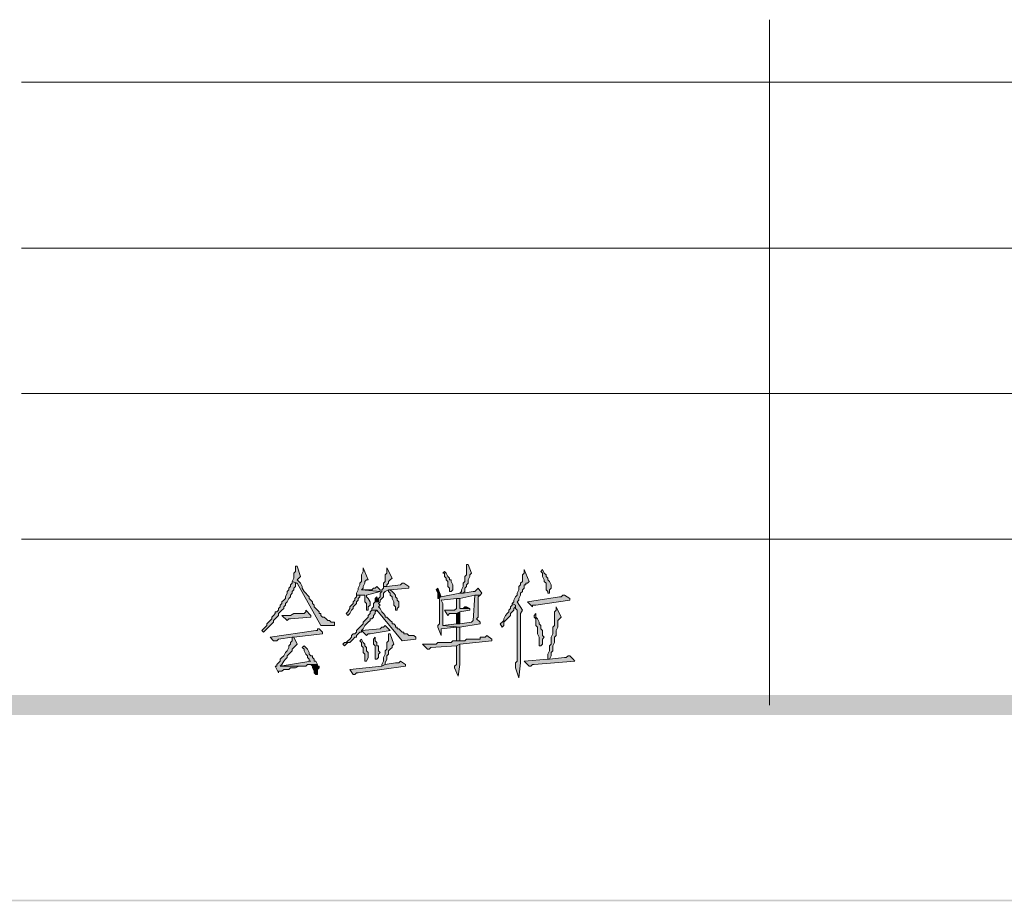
# Model space of a CAD drawing. Extents: x 566443 to 590371, y 3845226 to 3876576.
# Tile 73 of 221: x 586614 to 586639, y 3853850 to 3853872. Entities that reach past the tile are written whole.
import ezdxf

# ---------------------------------------------------------------- set-up
doc = ezdxf.new("R2010")
doc.units = 0
doc.layers.add('C00-00-00', color=7, linetype='CONTINUOUS')

msp = doc.modelspace()

# ---------------------------------------------------------------- hatches: boundary and pattern name
at = {"layer": 'C00-00-00'}
h = msp.add_hatch(color=256, dxfattribs=at)
h.dxf.hatch_style = 2
h.paths.add_polyline_path([(586621.215, 3853857.975), (586621.173, 3853857.975), (586621.173, 3853857.933), (586621.173, 3853857.848), (586621.131, 3853857.806), (586621.131, 3853857.679), (586621.088, 3853857.594), (586621.215, 3853857.552), (586621.808, 3853856.493), (586622.147, 3853856.493), (586622.147, 3853856.578), (586622.062, 3853856.578), (586622.02, 3853856.62), (586621.977, 3853856.62), (586621.935, 3853856.663), (586621.893, 3853856.705), (586621.85, 3853856.705), (586621.808, 3853856.747), (586621.808, 3853856.79), (586621.766, 3853856.79), (586621.766, 3853856.832), (586621.723, 3853856.874), (586621.681, 3853856.917), (586621.639, 3853856.959), (586621.639, 3853857.001), (586621.596, 3853857.044), (586621.596, 3853857.086), (586621.554, 3853857.128), (586621.512, 3853857.171), (586621.512, 3853857.213), (586621.469, 3853857.255), (586621.427, 3853857.298), (586621.385, 3853857.34), (586621.342, 3853857.425), (586621.342, 3853857.467), (586621.3, 3853857.552), (586621.258, 3853857.594), (586621.215, 3853857.636), (586621.258, 3853857.679), (586621.3, 3853857.721)])
h = msp.add_hatch(color=256, dxfattribs=at)
h.dxf.hatch_style = 2
h.paths.add_polyline_path([(586625.491, 3853858.017), (586625.449, 3853858.017), (586625.449, 3853857.975), (586625.449, 3853857.763), (586625.406, 3853857.721), (586625.406, 3853857.594), (586625.364, 3853857.552), (586625.364, 3853857.467), (586625.322, 3853857.382), (586625.322, 3853857.34), (586625.279, 3853857.298), (586625.364, 3853857.298), (586625.406, 3853857.34), (586625.406, 3853857.425), (586625.449, 3853857.467), (586625.449, 3853857.509), (586625.491, 3853857.552), (586625.491, 3853857.636), (586625.533, 3853857.721), (586625.533, 3853857.763), (586625.576, 3853857.806)])
h = msp.add_hatch(color=256, dxfattribs=at)
h.dxf.hatch_style = 2
h.paths.add_polyline_path([(586622.866, 3853857.933), (586622.866, 3853857.848), (586622.824, 3853857.763), (586622.824, 3853857.594), (586622.782, 3853857.552), (586622.782, 3853857.509), (586622.739, 3853857.425), (586622.739, 3853857.382), (586622.697, 3853857.298), (586622.697, 3853857.255), (586622.909, 3853857.255), (586622.909, 3853857.086), (586622.951, 3853857.044), (586622.951, 3853856.874), (586622.993, 3853856.874), (586622.993, 3853856.959), (586623.036, 3853857.001), (586623.036, 3853857.086), (586622.993, 3853857.171), (586622.951, 3853857.213), (586622.951, 3853857.255), (586623.29, 3853857.34), (586622.824, 3853857.382), (586622.866, 3853857.425), (586622.866, 3853857.467), (586622.909, 3853857.552), (586622.909, 3853857.594), (586622.951, 3853857.636), (586622.993, 3853857.636)])
h = msp.add_hatch(color=256, dxfattribs=at)
h.dxf.hatch_style = 2
h.paths.add_polyline_path([(586623.459, 3853857.933), (586623.459, 3853857.806), (586623.417, 3853857.763), (586623.417, 3853857.594), (586623.374, 3853857.552), (586623.374, 3853857.467), (586623.459, 3853857.467), (586623.459, 3853857.509), (586623.501, 3853857.552), (586623.501, 3853857.594), (586623.544, 3853857.636), (586623.586, 3853857.679)])
h = msp.add_hatch(color=256, dxfattribs=at)
h.dxf.hatch_style = 2
h.paths.add_polyline_path([(586624.898, 3853857.848), (586624.856, 3853857.806), (586624.898, 3853857.806), (586624.898, 3853857.721), (586624.941, 3853857.679), (586624.941, 3853857.636), (586624.983, 3853857.594), (586624.983, 3853857.467), (586625.025, 3853857.425), (586625.025, 3853857.34), (586625.068, 3853857.34), (586625.11, 3853857.382), (586625.11, 3853857.509), (586625.068, 3853857.594), (586625.068, 3853857.636), (586625.025, 3853857.636), (586625.025, 3853857.679), (586624.983, 3853857.721), (586624.941, 3853857.806)])
h = msp.add_hatch(color=256, dxfattribs=at)
h.dxf.hatch_style = 2
h.paths.add_polyline_path([(586626.888, 3853857.89), (586626.888, 3853857.806), (586626.846, 3853857.763), (586626.846, 3853857.594), (586626.803, 3853857.552), (586626.803, 3853857.509), (586626.761, 3853857.467), (586626.761, 3853857.382), (586626.719, 3853857.298), (586626.719, 3853857.255), (586626.676, 3853857.213), (586626.634, 3853857.128), (586626.634, 3853857.086), (586626.592, 3853857.044), (586626.676, 3853857.001), (586626.676, 3853856.917), (586626.719, 3853856.874), (586626.719, 3853856.832), (586626.719, 3853856.79), (586626.719, 3853855.604), (586626.676, 3853855.562), (586626.676, 3853855.435), (586626.761, 3853855.181), (586626.803, 3853855.562), (586626.803, 3853856.79), (586626.846, 3853856.874), (586626.719, 3853857.086), (586626.761, 3853857.128), (586626.761, 3853857.171), (586626.803, 3853857.255), (586626.803, 3853857.298), (586626.846, 3853857.34), (586626.846, 3853857.382), (586626.888, 3853857.425), (586626.888, 3853857.509), (586626.93, 3853857.509), (586626.93, 3853857.552), (586626.973, 3853857.552), (586627.015, 3853857.594)])
h = msp.add_hatch(color=256, dxfattribs=at)
h.dxf.hatch_style = 2
h.paths.add_polyline_path([(586627.354, 3853857.89), (586627.311, 3853857.848), (586627.354, 3853857.806), (586627.354, 3853857.721), (586627.396, 3853857.636), (586627.396, 3853857.594), (586627.438, 3853857.552), (586627.438, 3853857.382), (586627.481, 3853857.34), (586627.481, 3853857.298), (586627.523, 3853857.298), (586627.523, 3853857.382), (586627.565, 3853857.425), (586627.565, 3853857.509), (586627.523, 3853857.594), (586627.481, 3853857.636), (586627.481, 3853857.679), (586627.438, 3853857.721), (586627.438, 3853857.763), (586627.396, 3853857.806)])
h = msp.add_hatch(color=256, dxfattribs=at)
h.dxf.hatch_style = 2
h.paths.add_polyline_path([(586621.088, 3853857.594), (586621.088, 3853857.552), (586621.046, 3853857.509), (586621.046, 3853857.467), (586621.004, 3853857.425), (586621.004, 3853857.382), (586620.961, 3853857.34), (586620.961, 3853857.298), (586620.919, 3853857.213), (586620.919, 3853857.171), (586620.877, 3853857.128), (586620.834, 3853857.086), (586620.834, 3853857.044), (586620.792, 3853857.001), (586620.792, 3853856.959), (586620.75, 3853856.917), (586620.75, 3853856.874), (586620.707, 3853856.832), (586620.665, 3853856.832), (586620.665, 3853856.79), (586620.623, 3853856.747), (586620.58, 3853856.705), (586620.58, 3853856.663), (586620.538, 3853856.62), (586620.496, 3853856.578), (586620.453, 3853856.536), (586620.453, 3853856.493), (586620.411, 3853856.451), (586620.369, 3853856.409), (586620.326, 3853856.366), (586620.369, 3853856.324), (586620.411, 3853856.366), (586620.453, 3853856.409), (586620.496, 3853856.451), (586620.538, 3853856.493), (586620.58, 3853856.536), (586620.623, 3853856.578), (586620.623, 3853856.62), (586620.665, 3853856.663), (586620.707, 3853856.705), (586620.75, 3853856.747), (586620.75, 3853856.79), (586620.792, 3853856.832), (586620.834, 3853856.874), (586620.877, 3853856.917), (586620.877, 3853856.959), (586620.919, 3853857.001), (586620.919, 3853857.044), (586620.961, 3853857.086), (586621.004, 3853857.171), (586621.046, 3853857.213), (586621.046, 3853857.255), (586621.088, 3853857.298), (586621.088, 3853857.34), (586621.131, 3853857.382), (586621.131, 3853857.425), (586621.173, 3853857.467), (586621.173, 3853857.552), (586621.215, 3853857.552)])
h = msp.add_hatch(color=256, dxfattribs=at)
h.dxf.hatch_style = 2
h.paths.add_polyline_path([(586623.205, 3853857.467), (586623.163, 3853857.425), (586623.12, 3853857.425), (586623.078, 3853857.382), (586622.824, 3853857.382), (586623.29, 3853857.34), (586623.29, 3853857.382)])
h = msp.add_hatch(color=256, dxfattribs=at)
h.dxf.hatch_style = 2
h.paths.add_polyline_path([(586623.882, 3853857.552), (586623.84, 3853857.552), (586623.798, 3853857.509), (586623.459, 3853857.467), (586623.374, 3853857.467), (586623.374, 3853857.425), (586623.332, 3853857.382), (586623.332, 3853857.34), (586623.29, 3853857.298), (586623.29, 3853857.213), (586623.247, 3853857.171), (586623.247, 3853857.086), (586623.163, 3853857.086), (586623.12, 3853857.044), (586623.12, 3853856.959), (586623.078, 3853856.917), (586623.078, 3853856.874), (586623.205, 3853856.874), (586623.84, 3853856.112), (586624.179, 3853856.155), (586624.179, 3853856.197), (586624.136, 3853856.239), (586624.094, 3853856.239), (586624.009, 3853856.239), (586623.967, 3853856.282), (586623.882, 3853856.282), (586623.882, 3853856.324), (586623.84, 3853856.324), (586623.798, 3853856.366), (586623.755, 3853856.409), (586623.713, 3853856.409), (586623.713, 3853856.451), (586623.671, 3853856.451), (586623.671, 3853856.493), (586623.628, 3853856.536), (586623.586, 3853856.536), (586623.586, 3853856.578), (586623.544, 3853856.62), (586623.501, 3853856.663), (586623.459, 3853856.705), (586623.417, 3853856.705), (586623.417, 3853856.747), (586623.374, 3853856.79), (586623.332, 3853856.832), (586623.29, 3853856.917), (586623.247, 3853856.959), (586623.29, 3853857.001), (586623.247, 3853857.044), (586623.29, 3853857.086), (586623.29, 3853857.128), (586623.332, 3853857.171), (586623.374, 3853857.213), (586623.374, 3853857.298), (586623.417, 3853857.34), (586623.501, 3853857.382), (586623.544, 3853857.382), (586624.009, 3853857.425), (586624.009, 3853857.467)])
h = msp.add_hatch(color=256, dxfattribs=at)
h.dxf.hatch_style = 2
h.paths.add_polyline_path([(586622.697, 3853857.255), (586622.697, 3853857.213), (586622.655, 3853857.171), (586622.655, 3853857.128), (586622.612, 3853857.086), (586622.612, 3853857.044), (586622.57, 3853857.001), (586622.528, 3853856.959), (586622.528, 3853856.917), (586622.485, 3853856.832), (586622.443, 3853856.79), (586622.485, 3853856.747), (586622.528, 3853856.79), (586622.57, 3853856.874), (586622.612, 3853856.917), (586622.612, 3853856.959), (586622.655, 3853857.001), (586622.697, 3853857.044), (586622.697, 3853857.086), (586622.739, 3853857.128), (586622.739, 3853857.171), (586622.782, 3853857.213), (586622.782, 3853857.255), (586622.909, 3853857.255)])
h = msp.add_hatch(color=256, dxfattribs=at)
h.dxf.hatch_style = 2
h.paths.add_polyline_path([(586623.205, 3853857.213), (586623.163, 3853857.171), (586623.163, 3853857.086), (586623.247, 3853857.086)])
h = msp.add_hatch(color=256, dxfattribs=at)
h.dxf.hatch_style = 2
h.paths.add_polyline_path([(586623.544, 3853857.382), (586623.501, 3853857.382), (586623.501, 3853857.34), (586623.544, 3853857.298), (586623.544, 3853857.255), (586623.586, 3853857.213), (586623.586, 3853857.171), (586623.628, 3853857.086), (586623.628, 3853857.001), (586623.671, 3853856.959), (586623.671, 3853856.874), (586623.713, 3853856.874), (586623.713, 3853856.917), (586623.755, 3853856.959), (586623.755, 3853857.086), (586623.713, 3853857.128), (586623.713, 3853857.171), (586623.671, 3853857.213), (586623.671, 3853857.255), (586623.628, 3853857.298), (586623.586, 3853857.34)])
h = msp.add_hatch(color=256, dxfattribs=at)
h.dxf.hatch_style = 2
h.paths.add_polyline_path([(586624.729, 3853857.425), (586624.687, 3853857.382), (586624.729, 3853857.298), (586624.729, 3853857.171), (586624.814, 3853857.213)])
h = msp.add_hatch(color=256, dxfattribs=at)
h.dxf.hatch_style = 2
h.paths.add_polyline_path([(586625.745, 3853857.425), (586625.703, 3853857.382), (586625.66, 3853857.34), (586625.618, 3853857.34), (586625.364, 3853857.298), (586625.279, 3853857.298), (586624.814, 3853857.213), (586624.729, 3853857.171), (586624.771, 3853857.171), (586624.771, 3853857.128), (586624.771, 3853856.536), (586624.729, 3853856.493), (586624.729, 3853856.451), (586624.814, 3853856.239), (586624.814, 3853856.409), (586625.195, 3853856.451), (586625.279, 3853856.451), (586624.856, 3853856.493), (586624.856, 3853857.044), (586624.814, 3853857.128), (586625.195, 3853857.171), (586625.279, 3853857.171), (586625.66, 3853857.255), (586625.787, 3853857.255), (586625.83, 3853857.298)])
h = msp.add_hatch(color=256, dxfattribs=at)
h.dxf.hatch_style = 2
h.paths.add_polyline_path([(586625.787, 3853857.255), (586625.66, 3853857.255), (586625.618, 3853856.62), (586625.576, 3853856.578), (586625.279, 3853856.536), (586625.195, 3853856.536), (586624.856, 3853856.493), (586625.279, 3853856.451), (586625.787, 3853856.536), (586625.787, 3853856.578), (586625.703, 3853856.663), (586625.745, 3853856.705), (586625.745, 3853857.213)])
h = msp.add_hatch(color=256, dxfattribs=at)
h.dxf.hatch_style = 2
h.paths.add_polyline_path([(586627.904, 3853857.255), (586627.862, 3853857.255), (586627.819, 3853857.213), (586627.777, 3853857.213), (586626.973, 3853857.086), (586627.1, 3853856.959), (586627.1, 3853857.001), (586627.142, 3853857.001), (586627.184, 3853857.001), (586628.031, 3853857.128), (586628.031, 3853857.171)])
h = msp.add_hatch(color=256, dxfattribs=at)
h.dxf.hatch_style = 2
h.paths.add_polyline_path([(586625.279, 3853857.171), (586625.195, 3853857.171), (586625.195, 3853857.086), (586625.195, 3853856.917), (586625.152, 3853856.874), (586624.898, 3853856.874), (586624.983, 3853856.747), (586625.025, 3853856.79), (586625.195, 3853856.79), (586625.279, 3853856.832), (586625.533, 3853856.874), (586625.533, 3853856.917), (586625.279, 3853856.917)])
h = msp.add_hatch(color=256, dxfattribs=at)
h.dxf.hatch_style = 2
h.paths.add_polyline_path([(586625.449, 3853856.959), (586625.406, 3853856.959), (586625.364, 3853856.917), (586625.279, 3853856.917), (586625.533, 3853856.917)])
h = msp.add_hatch(color=256, dxfattribs=at)
h.dxf.hatch_style = 2
h.paths.add_polyline_path([(586626.592, 3853857.044), (586626.592, 3853857.001), (586626.549, 3853856.959), (586626.549, 3853856.917), (586626.507, 3853856.874), (586626.507, 3853856.832), (586626.465, 3853856.79), (586626.422, 3853856.747), (586626.38, 3853856.663), (586626.38, 3853856.62), (586626.338, 3853856.578), (586626.295, 3853856.536), (586626.338, 3853856.451), (586626.38, 3853856.493), (586626.38, 3853856.578), (586626.422, 3853856.62), (586626.465, 3853856.663), (586626.507, 3853856.705), (586626.549, 3853856.747), (586626.549, 3853856.79), (586626.592, 3853856.832), (586626.634, 3853856.874), (586626.634, 3853856.917), (586626.676, 3853856.959), (586626.676, 3853857.001)])
h = msp.add_hatch(color=256, dxfattribs=at)
h.dxf.hatch_style = 2
h.paths.add_polyline_path([(586627.692, 3853856.959), (586627.692, 3853856.874), (586627.65, 3853856.832), (586627.65, 3853856.493), (586627.608, 3853856.451), (586627.608, 3853856.282), (586627.565, 3853856.197), (586627.565, 3853856.028), (586627.523, 3853855.985), (586627.523, 3853855.858), (586627.481, 3853855.774), (586627.481, 3853855.731), (586627.481, 3853855.647), (586627.523, 3853855.647), (586627.565, 3853855.731), (586627.565, 3853855.816), (586627.608, 3853855.858), (586627.608, 3853855.985), (586627.65, 3853856.07), (586627.65, 3853856.197), (586627.692, 3853856.239), (586627.692, 3853856.366), (586627.735, 3853856.451), (586627.735, 3853856.62), (586627.777, 3853856.663), (586627.819, 3853856.705)])
h = msp.add_hatch(color=256, dxfattribs=at)
h.dxf.hatch_style = 2
h.paths.add_polyline_path([(586621.427, 3853856.874), (586621.427, 3853856.832), (586621.385, 3853856.79), (586621.131, 3853856.79), (586621.046, 3853856.747), (586620.834, 3853856.747), (586620.961, 3853856.62), (586621.004, 3853856.663), (586621.046, 3853856.663), (586621.554, 3853856.705), (586621.554, 3853856.747)])
h = msp.add_hatch(color=256, dxfattribs=at)
h.dxf.hatch_style = 2
h.paths.add_polyline_path([(586623.078, 3853856.874), (586623.036, 3853856.832), (586623.036, 3853856.79), (586622.993, 3853856.747), (586622.993, 3853856.705), (586622.951, 3853856.663), (586622.909, 3853856.62), (586622.866, 3853856.578), (586622.866, 3853856.536), (586622.824, 3853856.493), (586622.782, 3853856.451), (586622.739, 3853856.409), (586622.697, 3853856.366), (586622.697, 3853856.324), (586622.655, 3853856.282), (586622.612, 3853856.282), (586622.57, 3853856.239), (586622.57, 3853856.197), (586622.528, 3853856.155), (586622.485, 3853856.112), (586622.443, 3853856.07), (586622.401, 3853856.07), (586622.358, 3853856.028), (586622.401, 3853855.985), (586622.443, 3853856.028), (586622.485, 3853856.07), (586622.528, 3853856.07), (586622.57, 3853856.112), (586622.612, 3853856.155), (586622.655, 3853856.197), (586622.697, 3853856.197), (586622.697, 3853856.239), (586622.739, 3853856.282), (586622.782, 3853856.324), (586622.824, 3853856.324), (586622.824, 3853856.366), (586622.866, 3853856.409), (586622.909, 3853856.493), (586622.951, 3853856.536), (586622.993, 3853856.578), (586623.036, 3853856.62), (586623.036, 3853856.663), (586623.078, 3853856.663), (586623.12, 3853856.705), (586623.12, 3853856.747), (586623.163, 3853856.79), (586623.163, 3853856.832), (586623.205, 3853856.874)])
h = msp.add_hatch(color=256, dxfattribs=at)
h.dxf.hatch_style = 2
h.paths.add_polyline_path([(586625.279, 3853856.832), (586625.195, 3853856.79), (586625.195, 3853856.536), (586625.279, 3853856.536)])
h = msp.add_hatch(color=256, dxfattribs=at)
h.dxf.hatch_style = 2
h.paths.add_polyline_path([(586627.184, 3853856.79), (586627.142, 3853856.747), (586627.142, 3853856.705), (586627.184, 3853856.663), (586627.184, 3853856.493), (586627.227, 3853856.451), (586627.227, 3853856.282), (586627.269, 3853856.197), (586627.269, 3853855.985), (586627.311, 3853855.985), (586627.354, 3853856.028), (586627.354, 3853856.155), (586627.396, 3853856.197), (586627.354, 3853856.239), (586627.354, 3853856.324), (586627.354, 3853856.366), (586627.311, 3853856.409), (586627.311, 3853856.493), (586627.269, 3853856.536), (586627.269, 3853856.578), (586627.227, 3853856.663), (586627.184, 3853856.705)])
h = msp.add_hatch(color=256, dxfattribs=at)
h.dxf.hatch_style = 2
h.paths.add_polyline_path([(586623.417, 3853856.493), (586623.374, 3853856.451), (586623.332, 3853856.451), (586623.29, 3853856.409), (586622.824, 3853856.366), (586622.951, 3853856.239), (586622.993, 3853856.282), (586623.036, 3853856.282), (586623.544, 3853856.366), (586623.501, 3853856.409)])
h = msp.add_hatch(color=256, dxfattribs=at)
h.dxf.hatch_style = 2
h.paths.add_polyline_path([(586621.766, 3853856.409), (586621.723, 3853856.409), (586621.723, 3853856.366), (586621.681, 3853856.366), (586620.538, 3853856.197), (586620.623, 3853856.112), (586620.707, 3853856.112), (586620.75, 3853856.155), (586621.088, 3853856.197), (586621.131, 3853856.197), (586621.85, 3853856.282), (586621.85, 3853856.324)])
h = msp.add_hatch(color=256, dxfattribs=at)
h.dxf.hatch_style = 2
h.paths.add_polyline_path([(586623.501, 3853856.282), (586623.501, 3853856.112), (586623.459, 3853856.07), (586623.459, 3853855.901), (586623.417, 3853855.858), (586623.417, 3853855.774), (586623.374, 3853855.689), (586623.374, 3853855.604), (586623.332, 3853855.52), (586623.332, 3853855.477), (586623.417, 3853855.52), (586623.417, 3853855.562), (586623.459, 3853855.647), (586623.459, 3853855.731), (586623.501, 3853855.774), (586623.501, 3853855.816), (586623.501, 3853855.858), (586623.544, 3853855.901), (586623.586, 3853855.943), (586623.586, 3853855.985), (586623.628, 3853856.028), (586623.544, 3853856.282)])
h = msp.add_hatch(color=256, dxfattribs=at)
h.dxf.hatch_style = 2
h.paths.add_polyline_path([(586625.957, 3853856.239), (586625.914, 3853856.197), (586625.787, 3853856.197), (586625.787, 3853856.155), (586625.449, 3853856.155), (586625.406, 3853856.112), (586625.364, 3853856.112), (586625.11, 3853856.112), (586625.068, 3853856.07), (586624.729, 3853856.07), (586624.687, 3853856.028), (586624.348, 3853856.028), (586624.475, 3853855.901), (586624.517, 3853855.901), (586624.56, 3853855.943), (586625.195, 3853855.985), (586625.279, 3853856.028), (586626.084, 3853856.112), (586626.084, 3853856.155)])
h = msp.add_hatch(color=256, dxfattribs=at)
h.dxf.hatch_style = 2
h.paths.add_polyline_path([(586625.279, 3853856.451), (586625.195, 3853856.451), (586625.195, 3853856.366), (586625.195, 3853856.112), (586625.279, 3853856.112)])
h = msp.add_hatch(color=256, dxfattribs=at)
h.dxf.hatch_style = 2
h.paths.add_polyline_path([(586621.131, 3853856.197), (586621.088, 3853856.197), (586621.088, 3853856.155), (586621.088, 3853856.112), (586621.046, 3853856.07), (586621.046, 3853856.028), (586621.004, 3853855.985), (586621.004, 3853855.943), (586620.961, 3853855.858), (586620.919, 3853855.816), (586620.877, 3853855.731), (586620.834, 3853855.689), (586620.792, 3853855.647), (586620.792, 3853855.604), (586620.75, 3853855.562), (586620.707, 3853855.52), (586620.707, 3853855.477), (586620.665, 3853855.477), (586620.75, 3853855.308), (586620.75, 3853855.35), (586620.792, 3853855.35), (586620.834, 3853855.35), (586620.877, 3853855.393), (586621.004, 3853855.393), (586621.046, 3853855.435), (586621.173, 3853855.435), (586621.258, 3853855.477), (586621.342, 3853855.477), (586620.792, 3853855.477), (586620.834, 3853855.52), (586620.877, 3853855.604), (586620.919, 3853855.647), (586620.961, 3853855.689), (586620.961, 3853855.731), (586621.004, 3853855.774), (586621.046, 3853855.816), (586621.088, 3853855.858), (586621.088, 3853855.901), (586621.131, 3853855.943), (586621.173, 3853855.985), (586621.215, 3853856.028)])
h = msp.add_hatch(color=256, dxfattribs=at)
h.dxf.hatch_style = 2
h.paths.add_polyline_path([(586621.385, 3853855.985), (586621.342, 3853855.943), (586621.385, 3853855.901), (586621.385, 3853855.858), (586621.427, 3853855.774), (586621.469, 3853855.731), (586621.469, 3853855.689), (586621.512, 3853855.647), (586621.512, 3853855.604), (586621.554, 3853855.604), (586620.792, 3853855.477), (586621.427, 3853855.477), (586621.469, 3853855.52), (586621.723, 3853855.52), (586621.681, 3853855.604), (586621.639, 3853855.604), (586621.639, 3853855.647), (586621.596, 3853855.689), (586621.596, 3853855.731), (586621.554, 3853855.731), (586621.512, 3853855.774), (586621.512, 3853855.816), (586621.469, 3853855.901), (586621.427, 3853855.943)])
h = msp.add_hatch(color=256, dxfattribs=at)
h.dxf.hatch_style = 2
h.paths.add_polyline_path([(586622.824, 3853856.155), (586622.782, 3853856.112), (586622.824, 3853856.07), (586622.824, 3853855.985), (586622.866, 3853855.943), (586622.866, 3853855.816), (586622.909, 3853855.774), (586622.909, 3853855.604), (586622.951, 3853855.604), (586622.993, 3853855.689), (586622.993, 3853855.816), (586622.951, 3853855.858), (586622.951, 3853855.943), (586622.909, 3853855.985), (586622.909, 3853856.028), (586622.866, 3853856.07)])
h = msp.add_hatch(color=256, dxfattribs=at)
h.dxf.hatch_style = 2
h.paths.add_polyline_path([(586623.163, 3853856.197), (586623.12, 3853856.155), (586623.12, 3853856.028), (586623.163, 3853855.985), (586623.163, 3853855.647), (586623.205, 3853855.647), (586623.247, 3853855.689), (586623.247, 3853855.774), (586623.29, 3853855.816), (586623.247, 3853855.858), (586623.247, 3853855.985), (586623.205, 3853855.985), (586623.205, 3853856.07), (586623.163, 3853856.112)])
h = msp.add_hatch(color=256, dxfattribs=at)
h.dxf.hatch_style = 2
h.paths.add_polyline_path([(586625.279, 3853856.028), (586625.195, 3853855.985), (586625.195, 3853855.52), (586625.152, 3853855.477), (586625.152, 3853855.435), (586625.237, 3853855.223), (586625.279, 3853855.52)])
h = msp.add_hatch(color=256, dxfattribs=at)
h.dxf.hatch_style = 2
h.paths.add_polyline_path([(586628.031, 3853855.731), (586627.989, 3853855.731), (586627.946, 3853855.689), (586627.904, 3853855.689), (586627.523, 3853855.647), (586627.481, 3853855.647), (586626.888, 3853855.604), (586627.015, 3853855.477), (586627.057, 3853855.477), (586627.1, 3853855.52), (586627.142, 3853855.52), (586628.158, 3853855.604), (586628.116, 3853855.647)])
h = msp.add_hatch(color=256, dxfattribs=at)
h.dxf.hatch_style = 2
h.paths.add_polyline_path([(586621.723, 3853855.52), (586621.554, 3853855.52), (586621.596, 3853855.477), (586621.596, 3853855.435), (586621.639, 3853855.35), (586621.639, 3853855.308), (586621.681, 3853855.266), (586621.723, 3853855.266), (586621.723, 3853855.35), (586621.723, 3853855.393), (586621.766, 3853855.435), (586621.766, 3853855.477), (586621.723, 3853855.477)])
h = msp.add_hatch(color=256, dxfattribs=at)
h.dxf.hatch_style = 2
h.paths.add_polyline_path([(586623.798, 3853855.604), (586623.755, 3853855.562), (586623.671, 3853855.562), (586623.417, 3853855.52), (586623.332, 3853855.477), (586622.528, 3853855.393), (586622.612, 3853855.266), (586622.655, 3853855.266), (586622.697, 3853855.308), (586622.739, 3853855.308), (586623.925, 3853855.477), (586623.925, 3853855.52)])
h = msp.add_hatch(color=256, dxfattribs=at)
h.dxf.hatch_style = 2
h.paths.add_polyline_path([(586759.899, 3853854.25), (586759.391, 3853854.758), (586378.815, 3853854.25)])
h = msp.add_hatch(color=256, dxfattribs=at)
h.dxf.hatch_style = 2
h.paths.add_polyline_path([(586759.391, 3853854.758), (586378.815, 3853854.25), (586379.323, 3853854.758)])
h = msp.add_hatch(color=256, dxfattribs=at)
h.dxf.hatch_style = 2
h.paths.add_polyline_path([(586759.899, 3853854.25), (586759.391, 3853854.758), (586378.815, 3853854.25)])
h = msp.add_hatch(color=256, dxfattribs=at)
h.dxf.hatch_style = 2
h.paths.add_polyline_path([(586759.391, 3853854.758), (586378.815, 3853854.25), (586379.323, 3853854.758)])
h = msp.add_hatch(color=256, dxfattribs=at)
h.dxf.hatch_style = 2
h.paths.add_polyline_path([(586764.556, 3853849.593), (586764.514, 3853849.635), (586364.252, 3853849.593)])
h = msp.add_hatch(color=256, dxfattribs=at)
h.dxf.hatch_style = 2
h.paths.add_polyline_path([(586764.514, 3853849.635), (586364.252, 3853849.593), (586364.294, 3853849.635)])
h = msp.add_hatch(color=256, dxfattribs=at)
h.dxf.hatch_style = 2
h.paths.add_polyline_path([(586764.556, 3853849.593), (586764.514, 3853849.635), (586364.252, 3853849.593)])
h = msp.add_hatch(color=256, dxfattribs=at)
h.dxf.hatch_style = 2
h.paths.add_polyline_path([(586764.514, 3853849.635), (586364.252, 3853849.593), (586364.294, 3853849.635)])
h = msp.add_hatch(color=256, dxfattribs=at)
h.dxf.hatch_style = 2
h.paths.add_polyline_path([(586764.556, 3853849.593), (586764.514, 3853849.635), (586364.252, 3853849.593)])
h = msp.add_hatch(color=256, dxfattribs=at)
h.dxf.hatch_style = 2
h.paths.add_polyline_path([(586764.514, 3853849.635), (586364.252, 3853849.593), (586364.294, 3853849.635)])

# ---------------------------------------------------------------- linework, layer by layer
at = {"layer": 'C00-00-00', "lineweight": 0}
for points in [[(586621.215, 3853857.975), (586621.173, 3853857.975), (586621.173, 3853857.933), (586621.173, 3853857.848), (586621.131, 3853857.806), (586621.131, 3853857.679), (586621.088, 3853857.594), (586621.215, 3853857.552), (586621.808, 3853856.493), (586622.147, 3853856.493), (586622.147, 3853856.578), (586622.062, 3853856.578), (586622.02, 3853856.62), (586621.977, 3853856.62), (586621.935, 3853856.663), (586621.893, 3853856.705), (586621.85, 3853856.705), (586621.808, 3853856.747), (586621.808, 3853856.79), (586621.766, 3853856.79), (586621.766, 3853856.832), (586621.723, 3853856.874), (586621.681, 3853856.917), (586621.639, 3853856.959), (586621.639, 3853857.001), (586621.596, 3853857.044), (586621.596, 3853857.086), (586621.554, 3853857.128), (586621.512, 3853857.171), (586621.512, 3853857.213), (586621.469, 3853857.255), (586621.427, 3853857.298), (586621.385, 3853857.34), (586621.342, 3853857.425), (586621.342, 3853857.467), (586621.3, 3853857.552), (586621.258, 3853857.594), (586621.215, 3853857.636), (586621.258, 3853857.679), (586621.3, 3853857.721)], [(586625.491, 3853858.017), (586625.449, 3853858.017), (586625.449, 3853857.975), (586625.449, 3853857.763), (586625.406, 3853857.721), (586625.406, 3853857.594), (586625.364, 3853857.552), (586625.364, 3853857.467), (586625.322, 3853857.382), (586625.322, 3853857.34), (586625.279, 3853857.298), (586625.364, 3853857.298), (586625.406, 3853857.34), (586625.406, 3853857.425), (586625.449, 3853857.467), (586625.449, 3853857.509), (586625.491, 3853857.552), (586625.491, 3853857.636), (586625.533, 3853857.721), (586625.533, 3853857.763), (586625.576, 3853857.806)], [(586622.866, 3853857.933), (586622.866, 3853857.848), (586622.824, 3853857.763), (586622.824, 3853857.594), (586622.782, 3853857.552), (586622.782, 3853857.509), (586622.739, 3853857.425), (586622.739, 3853857.382), (586622.697, 3853857.298), (586622.697, 3853857.255), (586622.909, 3853857.255), (586622.909, 3853857.086), (586622.951, 3853857.044), (586622.951, 3853856.874), (586622.993, 3853856.874), (586622.993, 3853856.959), (586623.036, 3853857.001), (586623.036, 3853857.086), (586622.993, 3853857.171), (586622.951, 3853857.213), (586622.951, 3853857.255), (586623.29, 3853857.34), (586622.824, 3853857.382), (586622.866, 3853857.425), (586622.866, 3853857.467), (586622.909, 3853857.552), (586622.909, 3853857.594), (586622.951, 3853857.636), (586622.993, 3853857.636)], [(586623.459, 3853857.933), (586623.459, 3853857.806), (586623.417, 3853857.763), (586623.417, 3853857.594), (586623.374, 3853857.552), (586623.374, 3853857.467), (586623.459, 3853857.467), (586623.459, 3853857.509), (586623.501, 3853857.552), (586623.501, 3853857.594), (586623.544, 3853857.636), (586623.586, 3853857.679)], [(586624.898, 3853857.848), (586624.856, 3853857.806), (586624.898, 3853857.806), (586624.898, 3853857.721), (586624.941, 3853857.679), (586624.941, 3853857.636), (586624.983, 3853857.594), (586624.983, 3853857.467), (586625.025, 3853857.425), (586625.025, 3853857.34), (586625.068, 3853857.34), (586625.11, 3853857.382), (586625.11, 3853857.509), (586625.068, 3853857.594), (586625.068, 3853857.636), (586625.025, 3853857.636), (586625.025, 3853857.679), (586624.983, 3853857.721), (586624.941, 3853857.806)], [(586626.888, 3853857.89), (586626.888, 3853857.806), (586626.846, 3853857.763), (586626.846, 3853857.594), (586626.803, 3853857.552), (586626.803, 3853857.509), (586626.761, 3853857.467), (586626.761, 3853857.382), (586626.719, 3853857.298), (586626.719, 3853857.255), (586626.676, 3853857.213), (586626.634, 3853857.128), (586626.634, 3853857.086), (586626.592, 3853857.044), (586626.676, 3853857.001), (586626.676, 3853856.917), (586626.719, 3853856.874), (586626.719, 3853856.832), (586626.719, 3853856.79), (586626.719, 3853855.604), (586626.676, 3853855.562), (586626.676, 3853855.435), (586626.761, 3853855.181), (586626.803, 3853855.562), (586626.803, 3853856.79), (586626.846, 3853856.874), (586626.719, 3853857.086), (586626.761, 3853857.128), (586626.761, 3853857.171), (586626.803, 3853857.255), (586626.803, 3853857.298), (586626.846, 3853857.34), (586626.846, 3853857.382), (586626.888, 3853857.425), (586626.888, 3853857.509), (586626.93, 3853857.509), (586626.93, 3853857.552), (586626.973, 3853857.552), (586627.015, 3853857.594)], [(586627.354, 3853857.89), (586627.311, 3853857.848), (586627.354, 3853857.806), (586627.354, 3853857.721), (586627.396, 3853857.636), (586627.396, 3853857.594), (586627.438, 3853857.552), (586627.438, 3853857.382), (586627.481, 3853857.34), (586627.481, 3853857.298), (586627.523, 3853857.298), (586627.523, 3853857.382), (586627.565, 3853857.425), (586627.565, 3853857.509), (586627.523, 3853857.594), (586627.481, 3853857.636), (586627.481, 3853857.679), (586627.438, 3853857.721), (586627.438, 3853857.763), (586627.396, 3853857.806)], [(586621.088, 3853857.594), (586621.088, 3853857.552), (586621.046, 3853857.509), (586621.046, 3853857.467), (586621.004, 3853857.425), (586621.004, 3853857.382), (586620.961, 3853857.34), (586620.961, 3853857.298), (586620.919, 3853857.213), (586620.919, 3853857.171), (586620.877, 3853857.128), (586620.834, 3853857.086), (586620.834, 3853857.044), (586620.792, 3853857.001), (586620.792, 3853856.959), (586620.75, 3853856.917), (586620.75, 3853856.874), (586620.707, 3853856.832), (586620.665, 3853856.832), (586620.665, 3853856.79), (586620.623, 3853856.747), (586620.58, 3853856.705), (586620.58, 3853856.663), (586620.538, 3853856.62), (586620.496, 3853856.578), (586620.453, 3853856.536), (586620.453, 3853856.493), (586620.411, 3853856.451), (586620.369, 3853856.409), (586620.326, 3853856.366), (586620.369, 3853856.324), (586620.411, 3853856.366), (586620.453, 3853856.409), (586620.496, 3853856.451), (586620.538, 3853856.493), (586620.58, 3853856.536), (586620.623, 3853856.578), (586620.623, 3853856.62), (586620.665, 3853856.663), (586620.707, 3853856.705), (586620.75, 3853856.747), (586620.75, 3853856.79), (586620.792, 3853856.832), (586620.834, 3853856.874), (586620.877, 3853856.917), (586620.877, 3853856.959), (586620.919, 3853857.001), (586620.919, 3853857.044), (586620.961, 3853857.086), (586621.004, 3853857.171), (586621.046, 3853857.213), (586621.046, 3853857.255), (586621.088, 3853857.298), (586621.088, 3853857.34), (586621.131, 3853857.382), (586621.131, 3853857.425), (586621.173, 3853857.467), (586621.173, 3853857.552), (586621.215, 3853857.552)], [(586623.205, 3853857.467), (586623.163, 3853857.425), (586623.12, 3853857.425), (586623.078, 3853857.382), (586622.824, 3853857.382), (586623.29, 3853857.34), (586623.29, 3853857.382)], [(586623.882, 3853857.552), (586623.84, 3853857.552), (586623.798, 3853857.509), (586623.459, 3853857.467), (586623.374, 3853857.467), (586623.374, 3853857.425), (586623.332, 3853857.382), (586623.332, 3853857.34), (586623.29, 3853857.298), (586623.29, 3853857.213), (586623.247, 3853857.171), (586623.247, 3853857.086), (586623.163, 3853857.086), (586623.12, 3853857.044), (586623.12, 3853856.959), (586623.078, 3853856.917), (586623.078, 3853856.874), (586623.205, 3853856.874), (586623.84, 3853856.112), (586624.179, 3853856.155), (586624.179, 3853856.197), (586624.136, 3853856.239), (586624.094, 3853856.239), (586624.009, 3853856.239), (586623.967, 3853856.282), (586623.882, 3853856.282), (586623.882, 3853856.324), (586623.84, 3853856.324), (586623.798, 3853856.366), (586623.755, 3853856.409), (586623.713, 3853856.409), (586623.713, 3853856.451), (586623.671, 3853856.451), (586623.671, 3853856.493), (586623.628, 3853856.536), (586623.586, 3853856.536), (586623.586, 3853856.578), (586623.544, 3853856.62), (586623.501, 3853856.663), (586623.459, 3853856.705), (586623.417, 3853856.705), (586623.417, 3853856.747), (586623.374, 3853856.79), (586623.332, 3853856.832), (586623.29, 3853856.917), (586623.247, 3853856.959), (586623.29, 3853857.001), (586623.247, 3853857.044), (586623.29, 3853857.086), (586623.29, 3853857.128), (586623.332, 3853857.171), (586623.374, 3853857.213), (586623.374, 3853857.298), (586623.417, 3853857.34), (586623.501, 3853857.382), (586623.544, 3853857.382), (586624.009, 3853857.425), (586624.009, 3853857.467)], [(586622.697, 3853857.255), (586622.697, 3853857.213), (586622.655, 3853857.171), (586622.655, 3853857.128), (586622.612, 3853857.086), (586622.612, 3853857.044), (586622.57, 3853857.001), (586622.528, 3853856.959), (586622.528, 3853856.917), (586622.485, 3853856.832), (586622.443, 3853856.79), (586622.485, 3853856.747), (586622.528, 3853856.79), (586622.57, 3853856.874), (586622.612, 3853856.917), (586622.612, 3853856.959), (586622.655, 3853857.001), (586622.697, 3853857.044), (586622.697, 3853857.086), (586622.739, 3853857.128), (586622.739, 3853857.171), (586622.782, 3853857.213), (586622.782, 3853857.255), (586622.909, 3853857.255)], [(586623.205, 3853857.213), (586623.163, 3853857.171), (586623.163, 3853857.086), (586623.247, 3853857.086)], [(586623.544, 3853857.382), (586623.501, 3853857.382), (586623.501, 3853857.34), (586623.544, 3853857.298), (586623.544, 3853857.255), (586623.586, 3853857.213), (586623.586, 3853857.171), (586623.628, 3853857.086), (586623.628, 3853857.001), (586623.671, 3853856.959), (586623.671, 3853856.874), (586623.713, 3853856.874), (586623.713, 3853856.917), (586623.755, 3853856.959), (586623.755, 3853857.086), (586623.713, 3853857.128), (586623.713, 3853857.171), (586623.671, 3853857.213), (586623.671, 3853857.255), (586623.628, 3853857.298), (586623.586, 3853857.34)], [(586624.729, 3853857.425), (586624.687, 3853857.382), (586624.729, 3853857.298), (586624.729, 3853857.171), (586624.814, 3853857.213)], [(586625.745, 3853857.425), (586625.703, 3853857.382), (586625.66, 3853857.34), (586625.618, 3853857.34), (586625.364, 3853857.298), (586625.279, 3853857.298), (586624.814, 3853857.213), (586624.729, 3853857.171), (586624.771, 3853857.171), (586624.771, 3853857.128), (586624.771, 3853856.536), (586624.729, 3853856.493), (586624.729, 3853856.451), (586624.814, 3853856.239), (586624.814, 3853856.409), (586625.195, 3853856.451), (586625.279, 3853856.451), (586624.856, 3853856.493), (586624.856, 3853857.044), (586624.814, 3853857.128), (586625.195, 3853857.171), (586625.279, 3853857.171), (586625.66, 3853857.255), (586625.787, 3853857.255), (586625.83, 3853857.298)], [(586625.787, 3853857.255), (586625.66, 3853857.255), (586625.618, 3853856.62), (586625.576, 3853856.578), (586625.279, 3853856.536), (586625.195, 3853856.536), (586624.856, 3853856.493), (586625.279, 3853856.451), (586625.787, 3853856.536), (586625.787, 3853856.578), (586625.703, 3853856.663), (586625.745, 3853856.705), (586625.745, 3853857.213)], [(586627.904, 3853857.255), (586627.862, 3853857.255), (586627.819, 3853857.213), (586627.777, 3853857.213), (586626.973, 3853857.086), (586627.1, 3853856.959), (586627.1, 3853857.001), (586627.142, 3853857.001), (586627.184, 3853857.001), (586628.031, 3853857.128), (586628.031, 3853857.171)], [(586625.279, 3853857.171), (586625.195, 3853857.171), (586625.195, 3853857.086), (586625.195, 3853856.917), (586625.152, 3853856.874), (586624.898, 3853856.874), (586624.983, 3853856.747), (586625.025, 3853856.79), (586625.195, 3853856.79), (586625.279, 3853856.832), (586625.533, 3853856.874), (586625.533, 3853856.917), (586625.279, 3853856.917)], [(586625.449, 3853856.959), (586625.406, 3853856.959), (586625.364, 3853856.917), (586625.279, 3853856.917), (586625.533, 3853856.917)], [(586626.592, 3853857.044), (586626.592, 3853857.001), (586626.549, 3853856.959), (586626.549, 3853856.917), (586626.507, 3853856.874), (586626.507, 3853856.832), (586626.465, 3853856.79), (586626.422, 3853856.747), (586626.38, 3853856.663), (586626.38, 3853856.62), (586626.338, 3853856.578), (586626.295, 3853856.536), (586626.338, 3853856.451), (586626.38, 3853856.493), (586626.38, 3853856.578), (586626.422, 3853856.62), (586626.465, 3853856.663), (586626.507, 3853856.705), (586626.549, 3853856.747), (586626.549, 3853856.79), (586626.592, 3853856.832), (586626.634, 3853856.874), (586626.634, 3853856.917), (586626.676, 3853856.959), (586626.676, 3853857.001)], [(586627.692, 3853856.959), (586627.692, 3853856.874), (586627.65, 3853856.832), (586627.65, 3853856.493), (586627.608, 3853856.451), (586627.608, 3853856.282), (586627.565, 3853856.197), (586627.565, 3853856.028), (586627.523, 3853855.985), (586627.523, 3853855.858), (586627.481, 3853855.774), (586627.481, 3853855.731), (586627.481, 3853855.647), (586627.523, 3853855.647), (586627.565, 3853855.731), (586627.565, 3853855.816), (586627.608, 3853855.858), (586627.608, 3853855.985), (586627.65, 3853856.07), (586627.65, 3853856.197), (586627.692, 3853856.239), (586627.692, 3853856.366), (586627.735, 3853856.451), (586627.735, 3853856.62), (586627.777, 3853856.663), (586627.819, 3853856.705)], [(586621.427, 3853856.874), (586621.427, 3853856.832), (586621.385, 3853856.79), (586621.131, 3853856.79), (586621.046, 3853856.747), (586620.834, 3853856.747), (586620.961, 3853856.62), (586621.004, 3853856.663), (586621.046, 3853856.663), (586621.554, 3853856.705), (586621.554, 3853856.747)], [(586623.078, 3853856.874), (586623.036, 3853856.832), (586623.036, 3853856.79), (586622.993, 3853856.747), (586622.993, 3853856.705), (586622.951, 3853856.663), (586622.909, 3853856.62), (586622.866, 3853856.578), (586622.866, 3853856.536), (586622.824, 3853856.493), (586622.782, 3853856.451), (586622.739, 3853856.409), (586622.697, 3853856.366), (586622.697, 3853856.324), (586622.655, 3853856.282), (586622.612, 3853856.282), (586622.57, 3853856.239), (586622.57, 3853856.197), (586622.528, 3853856.155), (586622.485, 3853856.112), (586622.443, 3853856.07), (586622.401, 3853856.07), (586622.358, 3853856.028), (586622.401, 3853855.985), (586622.443, 3853856.028), (586622.485, 3853856.07), (586622.528, 3853856.07), (586622.57, 3853856.112), (586622.612, 3853856.155), (586622.655, 3853856.197), (586622.697, 3853856.197), (586622.697, 3853856.239), (586622.739, 3853856.282), (586622.782, 3853856.324), (586622.824, 3853856.324), (586622.824, 3853856.366), (586622.866, 3853856.409), (586622.909, 3853856.493), (586622.951, 3853856.536), (586622.993, 3853856.578), (586623.036, 3853856.62), (586623.036, 3853856.663), (586623.078, 3853856.663), (586623.12, 3853856.705), (586623.12, 3853856.747), (586623.163, 3853856.79), (586623.163, 3853856.832), (586623.205, 3853856.874)], [(586625.279, 3853856.832), (586625.195, 3853856.79), (586625.195, 3853856.536), (586625.279, 3853856.536)], [(586627.184, 3853856.79), (586627.142, 3853856.747), (586627.142, 3853856.705), (586627.184, 3853856.663), (586627.184, 3853856.493), (586627.227, 3853856.451), (586627.227, 3853856.282), (586627.269, 3853856.197), (586627.269, 3853855.985), (586627.311, 3853855.985), (586627.354, 3853856.028), (586627.354, 3853856.155), (586627.396, 3853856.197), (586627.354, 3853856.239), (586627.354, 3853856.324), (586627.354, 3853856.366), (586627.311, 3853856.409), (586627.311, 3853856.493), (586627.269, 3853856.536), (586627.269, 3853856.578), (586627.227, 3853856.663), (586627.184, 3853856.705)], [(586623.417, 3853856.493), (586623.374, 3853856.451), (586623.332, 3853856.451), (586623.29, 3853856.409), (586622.824, 3853856.366), (586622.951, 3853856.239), (586622.993, 3853856.282), (586623.036, 3853856.282), (586623.544, 3853856.366), (586623.501, 3853856.409)], [(586621.766, 3853856.409), (586621.723, 3853856.409), (586621.723, 3853856.366), (586621.681, 3853856.366), (586620.538, 3853856.197), (586620.623, 3853856.112), (586620.707, 3853856.112), (586620.75, 3853856.155), (586621.088, 3853856.197), (586621.131, 3853856.197), (586621.85, 3853856.282), (586621.85, 3853856.324)], [(586623.501, 3853856.282), (586623.501, 3853856.112), (586623.459, 3853856.07), (586623.459, 3853855.901), (586623.417, 3853855.858), (586623.417, 3853855.774), (586623.374, 3853855.689), (586623.374, 3853855.604), (586623.332, 3853855.52), (586623.332, 3853855.477), (586623.417, 3853855.52), (586623.417, 3853855.562), (586623.459, 3853855.647), (586623.459, 3853855.731), (586623.501, 3853855.774), (586623.501, 3853855.816), (586623.501, 3853855.858), (586623.544, 3853855.901), (586623.586, 3853855.943), (586623.586, 3853855.985), (586623.628, 3853856.028), (586623.544, 3853856.282)], [(586625.957, 3853856.239), (586625.914, 3853856.197), (586625.787, 3853856.197), (586625.787, 3853856.155), (586625.449, 3853856.155), (586625.406, 3853856.112), (586625.364, 3853856.112), (586625.11, 3853856.112), (586625.068, 3853856.07), (586624.729, 3853856.07), (586624.687, 3853856.028), (586624.348, 3853856.028), (586624.475, 3853855.901), (586624.517, 3853855.901), (586624.56, 3853855.943), (586625.195, 3853855.985), (586625.279, 3853856.028), (586626.084, 3853856.112), (586626.084, 3853856.155)], [(586625.279, 3853856.451), (586625.195, 3853856.451), (586625.195, 3853856.366), (586625.195, 3853856.112), (586625.279, 3853856.112)], [(586621.131, 3853856.197), (586621.088, 3853856.197), (586621.088, 3853856.155), (586621.088, 3853856.112), (586621.046, 3853856.07), (586621.046, 3853856.028), (586621.004, 3853855.985), (586621.004, 3853855.943), (586620.961, 3853855.858), (586620.919, 3853855.816), (586620.877, 3853855.731), (586620.834, 3853855.689), (586620.792, 3853855.647), (586620.792, 3853855.604), (586620.75, 3853855.562), (586620.707, 3853855.52), (586620.707, 3853855.477), (586620.665, 3853855.477), (586620.75, 3853855.308), (586620.75, 3853855.35), (586620.792, 3853855.35), (586620.834, 3853855.35), (586620.877, 3853855.393), (586621.004, 3853855.393), (586621.046, 3853855.435), (586621.173, 3853855.435), (586621.258, 3853855.477), (586621.342, 3853855.477), (586620.792, 3853855.477), (586620.834, 3853855.52), (586620.877, 3853855.604), (586620.919, 3853855.647), (586620.961, 3853855.689), (586620.961, 3853855.731), (586621.004, 3853855.774), (586621.046, 3853855.816), (586621.088, 3853855.858), (586621.088, 3853855.901), (586621.131, 3853855.943), (586621.173, 3853855.985), (586621.215, 3853856.028)], [(586621.385, 3853855.985), (586621.342, 3853855.943), (586621.385, 3853855.901), (586621.385, 3853855.858), (586621.427, 3853855.774), (586621.469, 3853855.731), (586621.469, 3853855.689), (586621.512, 3853855.647), (586621.512, 3853855.604), (586621.554, 3853855.604), (586620.792, 3853855.477), (586621.427, 3853855.477), (586621.469, 3853855.52), (586621.723, 3853855.52), (586621.681, 3853855.604), (586621.639, 3853855.604), (586621.639, 3853855.647), (586621.596, 3853855.689), (586621.596, 3853855.731), (586621.554, 3853855.731), (586621.512, 3853855.774), (586621.512, 3853855.816), (586621.469, 3853855.901), (586621.427, 3853855.943)], [(586622.824, 3853856.155), (586622.782, 3853856.112), (586622.824, 3853856.07), (586622.824, 3853855.985), (586622.866, 3853855.943), (586622.866, 3853855.816), (586622.909, 3853855.774), (586622.909, 3853855.604), (586622.951, 3853855.604), (586622.993, 3853855.689), (586622.993, 3853855.816), (586622.951, 3853855.858), (586622.951, 3853855.943), (586622.909, 3853855.985), (586622.909, 3853856.028), (586622.866, 3853856.07)], [(586623.163, 3853856.197), (586623.12, 3853856.155), (586623.12, 3853856.028), (586623.163, 3853855.985), (586623.163, 3853855.647), (586623.205, 3853855.647), (586623.247, 3853855.689), (586623.247, 3853855.774), (586623.29, 3853855.816), (586623.247, 3853855.858), (586623.247, 3853855.985), (586623.205, 3853855.985), (586623.205, 3853856.07), (586623.163, 3853856.112)], [(586625.279, 3853856.028), (586625.195, 3853855.985), (586625.195, 3853855.52), (586625.152, 3853855.477), (586625.152, 3853855.435), (586625.237, 3853855.223), (586625.279, 3853855.52)], [(586628.031, 3853855.731), (586627.989, 3853855.731), (586627.946, 3853855.689), (586627.904, 3853855.689), (586627.523, 3853855.647), (586627.481, 3853855.647), (586626.888, 3853855.604), (586627.015, 3853855.477), (586627.057, 3853855.477), (586627.1, 3853855.52), (586627.142, 3853855.52), (586628.158, 3853855.604), (586628.116, 3853855.647)], [(586621.723, 3853855.52), (586621.554, 3853855.52), (586621.596, 3853855.477), (586621.596, 3853855.435), (586621.639, 3853855.35), (586621.639, 3853855.308), (586621.681, 3853855.266), (586621.723, 3853855.266), (586621.723, 3853855.35), (586621.723, 3853855.393), (586621.766, 3853855.435), (586621.766, 3853855.477), (586621.723, 3853855.477)], [(586623.798, 3853855.604), (586623.755, 3853855.562), (586623.671, 3853855.562), (586623.417, 3853855.52), (586623.332, 3853855.477), (586622.528, 3853855.393), (586622.612, 3853855.266), (586622.655, 3853855.266), (586622.697, 3853855.308), (586622.739, 3853855.308), (586623.925, 3853855.477), (586623.925, 3853855.52)]]:
    msp.add_lwpolyline(points, close=True, dxfattribs=at)
at = {"layer": 'C00-00-00', "lineweight": 15}
for points in [[(586633.026, 3853871.649), (586633.026, 3853871.649), (586633.026, 3853854.504), (586633.026, 3853854.504)], [(586614.315, 3853870.082), (586614.315, 3853870.082), (586670.364, 3853870.082), (586670.364, 3853870.082)], [(586614.315, 3853865.934), (586614.315, 3853865.934), (586670.364, 3853865.934), (586670.364, 3853865.934)], [(586614.315, 3853862.293), (586614.315, 3853862.293), (586670.364, 3853862.293), (586670.364, 3853862.293)], [(586614.315, 3853858.652), (586614.315, 3853858.652), (586670.364, 3853858.652), (586670.364, 3853858.652)]]:
    msp.add_open_spline(points, degree=3, dxfattribs=at)

doc.saveas('drawing.dxf')
